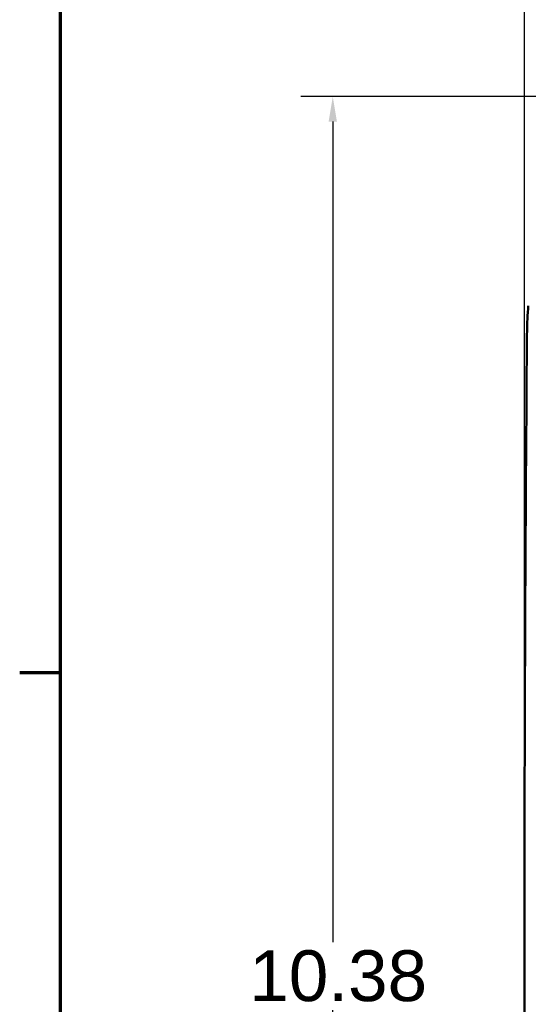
# Model space of a CAD drawing. Header units: inches. Extents: x 0.2 to 50.9, y 0.9 to 32.1.
# Tile 8 of 95: x 0.5 to 3.5, y 22.8 to 28.6. Entities that reach past the tile are written whole.
import ezdxf

# ---------------------------------------------------------------- set-up
doc = ezdxf.new("R2010")
doc.units = ezdxf.units.IN
doc.header["$LTSCALE"] = 1.5
doc.header["$MEASUREMENT"] = 0
for name, color, linetype, lineweight in [('Border (ANSI)', 7, 'Continuous', 70), ('Dimension (ANSI)', 7, 'Continuous', 25), ('Visible (ANSI)', 7, 'Continuous', 50)]:
    doc.layers.add(name, color=color, linetype=linetype, lineweight=lineweight)
doc.styles.get("Standard").update_dxf_attribs({"font": 'arial.ttf'})
doc.dimstyles.new('Default (ANSI)', dxfattribs={"dimscale": 1.5, "dimtxt": 0.2, "dimasz": 0.098425, "dimexe": 0.125, "dimexo": 0.0625, "dimgap": 0.031496, "dimtad": 0, "dimtih": 1, "dimtoh": 1, "dimrnd": 1e-08, "dimzin": 0, "dimdsep": 46, "dimtxsty": 'Standard', "dimcen": 0.09, "dimdle": 0.393701, "dimclrd": 256, "dimclre": 256, "dimclrt": 7, "dimadec": 0, "dimazin": 1, "dimtfac": 0.6, "dimtofl": 0, "dimtmove": 0, "dimatfit": 3, "dimfxl": 1, "dimtolj": 1, "dimtzin": 4, "dimlwd": -1, "dimlwe": -1, "dimarcsym": 0})

# ---------------------------------------------------------------- blocks, each defined once
blk = doc.blocks.new('Borders Default Border')
at = {"layer": 'Border (ANSI)'}
blk.add_line((0.5, 16.5), (0.34, 16.5), dxfattribs=at)
at = {"layer": 'Border (ANSI)', "flags": 128}
blk.add_lwpolyline([(0.5, 1), (0.5, 21), (33.5, 21), (33.5, 1), (0.5, 1)], dxfattribs=at)
blk = doc.blocks.new('*D46')
at = {"layer": 'Defpoints', "color": 0, "transparency": 16777216}
for p in [(16.6116, 30.0285), (3.4856, 22.955), (16.6116, 22.955)]:
    blk.add_point(p, dxfattribs=at)
at = {"layer": 'Dimension (ANSI)', "transparency": 16777216}
for p, q in [((3.4856, 23.0488), (3.4856, 30.216)), ((16.6116, 23.0488), (16.6116, 30.216)), ((3.6332, 30.0285), (9.5621, 30.0285)), ((16.4639, 30.0285), (10.6407, 30.0285))]:
    blk.add_line(p, q, dxfattribs=at)
for points in [[(3.6332, 30.0531), (3.6332, 30.0039), (3.4856, 30.0285)], [(16.4639, 30.0531), (16.4639, 30.0039), (16.6116, 30.0285)]]:
    blk.add_solid(points, dxfattribs=at)
at = {"layer": 'Dimension (ANSI)', "color": 7, "transparency": 16777216, "insert": (9.6093, 30.1818), "char_height": 0.3, "attachment_point": 1}
blk.add_mtext('\\A1;13.13', dxfattribs=at)
blk = doc.blocks.new('*D51')
at = {"layer": 'Defpoints', "color": 0, "transparency": 16777216}
for p in [(10.0454, 28.1504), (2.3557, 17.7665), (9.4302, 17.7665)]:
    blk.add_point(p, dxfattribs=at)
at = {"layer": 'Dimension (ANSI)', "transparency": 16777216}
for p, q in [((9.9516, 28.1504), (2.1682, 28.1504)), ((2.3557, 28.0028), (2.3557, 23.159)), ((2.3557, 17.9141), (2.3557, 22.7579)), ((9.3364, 17.7665), (2.1682, 17.7665))]:
    blk.add_line(p, q, dxfattribs=at)
for points in [[(2.3311, 28.0028), (2.3803, 28.0028), (2.3557, 28.1504)], [(2.3311, 17.9141), (2.3803, 17.9141), (2.3557, 17.7665)]]:
    blk.add_solid(points, dxfattribs=at)
at = {"layer": 'Dimension (ANSI)', "color": 7, "transparency": 16777216, "insert": (1.8634, 23.1117), "char_height": 0.3, "attachment_point": 1}
blk.add_mtext('\\A1;10.38', dxfattribs=at)

msp = doc.modelspace()

# ---------------------------------------------------------------- linework, layer by layer
at = {"layer": 'Visible (ANSI)'}
msp.add_open_spline([(3.5084, 26.9154), (3.5062, 26.8922), (3.5044, 26.8646), (3.5017, 26.804), (3.5009, 26.7715), (3.5006, 26.7387)], degree=3, knots=[0, 0, 0, 0, 0.2498486, 0.2498486, 0.4996973, 0.4996973, 0.4996973, 0.4996973], dxfattribs=at)
msp.add_open_spline([(3.5006, 26.7387), (3.4806, 24.2163), (3.4806, 21.6938), (3.5005, 19.1714)], degree=3, dxfattribs=at)

# ---------------------------------------------------------------- block references
at = {"xscale": 1.5, "yscale": 1.5, "zscale": 1.5}
msp.add_blockref('Borders Default Border', (0, 0), dxfattribs=at)

# ---------------------------------------------------------------- dimensions: what is measured, and where the dimension line sits
at = {"layer": 'Dimension (ANSI)'}
for base, p1, p2, angle, override, picture, middle in [((16.6116, 30.0285), (3.4856, 22.955), (16.6116, 22.955), 180, {"dimgap": 0.031496, "dimtih": 0, "dimtoh": 0, "dimdec": 2, "dimtol": 0, "dimlim": 0, "dimtp": 0, "dimtm": 0, "dimtdec": 2, "dimatfit": 1}, '*D46', (10.1014, 30.0285)), ((2.3557, 17.7665), (10.0454, 28.1504), (9.4302, 17.7665), 90, {"dimgap": 0.031496, "dimdec": 2, "dimtol": 0, "dimlim": 0, "dimtp": 0, "dimtm": 0, "dimtdec": 2, "dimatfit": 1}, '*D51', (2.3557, 22.9584))]:
    dim = msp.add_linear_dim(base=base, p1=p1, p2=p2, angle=angle, dimstyle='Default (ANSI)', override=override, dxfattribs=at)
    dim.commit()
    dim.dimension.update_dxf_attribs({"geometry": picture, "text_midpoint": middle, "dimtype": 160})

doc.saveas('drawing.dxf')
